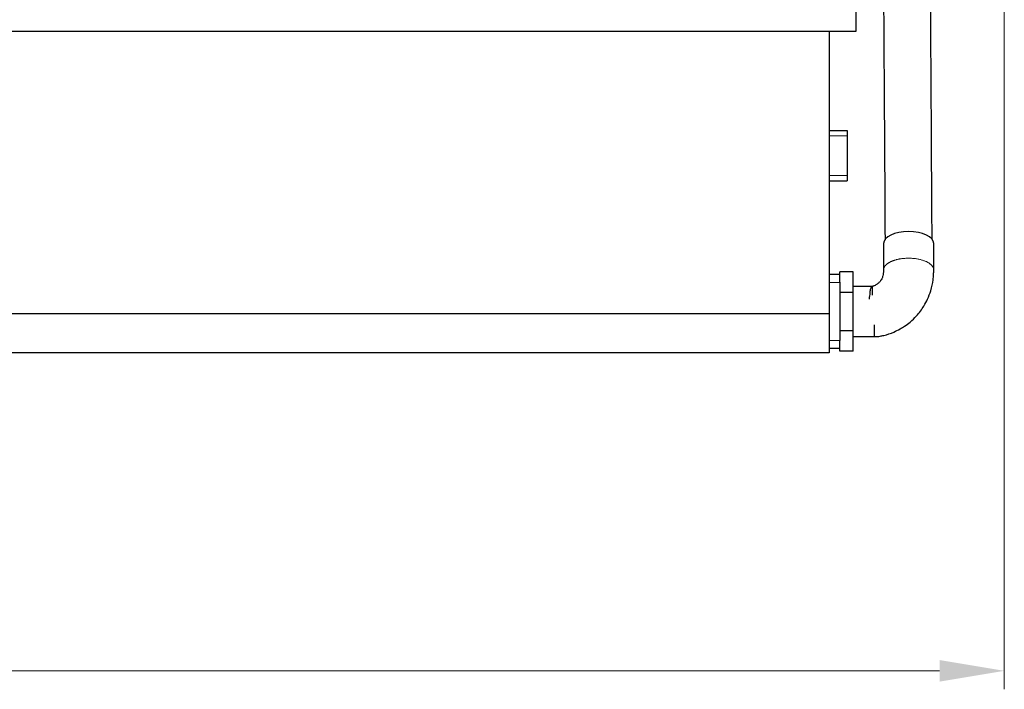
# Model space of a CAD drawing. Header units: inches. Extents: x 0 to 20790, y -12 to 14700.
# Tile 52 of 132: x 5995 to 7858, y 8471 to 9738. Entities that reach past the tile are written whole.
import ezdxf

# ---------------------------------------------------------------- set-up
doc = ezdxf.new("R2010")
doc.units = ezdxf.units.IN
doc.layers.add('1', color=7, linetype='Continuous', true_color=0xffffff)
doc.layers.add('254', color=7, linetype='Continuous', true_color=0xffffff)
doc.styles.add('latin_extended', font='simplex.shx')
doc.dimstyles.get("Standard").update_dxf_attribs({"dimtxt": 0.18, "dimasz": 0.18, "dimexe": 0.18, "dimexo": 0.0625, "dimgap": 0.09, "dimtad": 0, "dimtih": 1, "dimtoh": 1, "dimdec": 4, "dimzin": 0, "dimdsep": 46, "dimtxsty": 'Standard', "dimcen": 0.09, "dimadec": 0, "dimazin": 0, "dimtfac": 1, "dimtdec": 4, "dimtofl": 0, "dimtmove": 0, "dimatfit": 3, "dimfxl": 1, "dimtolj": 1, "dimtzin": 0, "dimarcsym": 0})

# ---------------------------------------------------------------- blocks, each defined once
blk = doc.blocks.new('_U1')
at = {"layer": '254', "color": 3, "linetype": 'Continuous', "lineweight": 13, "transparency": 16777216}
for p, q in [((1623.1, 12324.6), (1623.1, 8470.6)), ((7857.6, 10337.9), (7857.6, 8470.6)), ((1745.6, 8505.6), (7735.1, 8505.6))]:
    blk.add_line(p, q, dxfattribs=at)
at = {"layer": '254', "color": 3, "transparency": 16777216}
for points in [[(1745.6, 8526), (1745.6, 8485.1), (1623.1, 8505.6)], [(7735.1, 8485.1), (7735.1, 8526), (7857.6, 8505.6)]]:
    blk.add_solid(points, dxfattribs=at)
at = {"layer": 'Defpoints', "color": 0, "transparency": 16777216}
for p in [(1623.1, 12359.6), (7857.6, 10372.9), (7857.6, 8505.6)]:
    blk.add_point(p, dxfattribs=at)
at = {"layer": '254', "color": 2, "lineweight": 13, "transparency": 16777216, "insert": (4524.5, 8689.3), "char_height": 122.5, "attachment_point": 1, "style": 'latin_extended'}
blk.add_mtext('\\A1;6235', dxfattribs=at)

msp = doc.modelspace()

# ---------------------------------------------------------------- linework, layer by layer
at = {"layer": '1', "color": 2, "linetype": 'Continuous', "lineweight": 25}
for p, q in [((7576.619, 9760.691), (7576.619, 9715.691)), ((7576.619, 9715.691), (2836.619, 9715.691)), ((7526.619, 9715.691), (7526.619, 9181.123)), ((7526.619, 9528.191), (7560.619, 9528.191)), ((7560.619, 9528.191), (7560.619, 9518.191)), ((7560.619, 9518.191), (7560.619, 9443.191)), ((7560.619, 9443.191), (7560.619, 9433.191)), ((7526.619, 9433.191), (7560.619, 9433.191)), ((7629.119, 9314.689), (7629.119, 9314.649)), ((7546.619, 9255.691), (7526.619, 9255.691)), ((7546.619, 9241.098), (7546.619, 9260.691)), ((7571.619, 9260.691), (7546.619, 9260.691)), ((7571.619, 9221.956), (7571.619, 9260.691)), ((7546.619, 9241.098), (7546.619, 9240.691)), ((7546.619, 9240.691), (7546.619, 9130.926)), ((7571.619, 9221.956), (7546.619, 9221.956)), ((7571.619, 9149.426), (7571.619, 9221.956)), ((7526.619, 9181.123), (2836.619, 9181.123)), ((7526.619, 9181.123), (7526.619, 9107.691)), ((7571.619, 9149.426), (7546.619, 9149.426)), ((7571.619, 9110.691), (7571.619, 9149.426)), ((7546.619, 9110.691), (7546.619, 9130.69)), ((7526.619, 9107.691), (2836.619, 9107.691)), ((7546.619, 9115.691), (7526.619, 9115.691)), ((7571.619, 9110.691), (7546.619, 9110.691))]:
    msp.add_line(p, q, dxfattribs=at)
at = {"layer": '1', "color": 110, "linetype": 'Continuous', "lineweight": 13}
for p, q in [((7526.619, 9518.191), (7560.619, 9518.191)), ((7526.619, 9443.191), (7560.619, 9443.191)), ((7546.619, 9240.691), (7526.619, 9240.691)), ((7546.619, 9130.691), (7526.619, 9130.691))]:
    msp.add_line(p, q, dxfattribs=at)
at = {"layer": '1', "color": 2, "linetype": 'Continuous', "lineweight": 25}
msp.add_ellipse((7676.619, 9314.689), major_axis=(-47.5, 0), ratio=0.46953658, start_param=3.14326162, end_param=6.28318531, dxfattribs=at)
for points, knots in [([(7628.12, 9960.201), (7628.204, 9946.759), (7628.37, 9919.863), (7628.62, 9879.513), (7628.87, 9839.15), (7629.12, 9798.786), (7629.37, 9758.423), (7629.62, 9718.06), (7629.87, 9677.697), (7630.689, 9545.42), (7631.425, 9426.597), (7632.078, 9321.229)], [0, 0, 0, 0, 0.06310824, 0.12627724, 0.18944625, 0.25261526, 0.31578426, 0.37895327, 0.44212228, 0.50529128, 1, 1, 1, 1]), ([(7721.074, 9322.113), (7720.422, 9427.36), (7719.397, 9592.882), (7718.33, 9765.17), (7717.873, 9838.976), (7717.747, 9859.273), (7717.621, 9879.57), (7717.496, 9899.867), (7717.37, 9920.164), (7717.244, 9940.44), (7717.161, 9953.95), (7717.119, 9960.695)], [0, 0, 0, 0, 0.4944396, 0.77760797, 0.80939217, 0.84117637, 0.87296058, 0.90474478, 0.93652899, 0.9683132, 1, 1, 1, 1]), ([(7629.119, 9314.64), (7629.119, 9306.254), (7629.119, 9293.674), (7629.119, 9276.9), (7629.119, 9268.513), (7629.119, 9264.319)], [0, 0, 0, 0, 0.49996928, 0.74995394, 1, 1, 1, 1]), ([(7724.119, 9264.369), (7724.119, 9266.477), (7724.119, 9270.682), (7724.119, 9276.984), (7724.119, 9283.276), (7724.119, 9295.861), (7724.119, 9306.347), (7724.119, 9314.737)], [0, 0, 0, 0, 0.12554045, 0.25046344, 0.37538687, 0.5003091, 1, 1, 1, 1]), ([(7629.119, 9264.319), (7629.149, 9262.124), (7628.917, 9258.419), (7627.906, 9252.774), (7626.301, 9248.32), (7624.244, 9244.933), (7622.643, 9242.873), (7621.246, 9241.277), (7618.522, 9238.641), (7615.237, 9236.313), (7612.125, 9234.66), (7610.919, 9234.11), (7610.522, 9233.942)], [0, 0, 0, 0, 0.17684998, 0.30257318, 0.46338088, 0.56705634, 0.60847212, 0.64531681, 0.70959798, 0.86958638, 0.95575197, 1, 1, 1, 1]), ([(7611.626, 9138.191), (7615.423, 9138.246), (7621.517, 9138.742), (7633.956, 9141.303), (7646.665, 9145.686), (7659.651, 9152.169), (7669.889, 9158.489), (7680.562, 9166.46), (7693.432, 9178.683), (7704.555, 9193.446), (7713.198, 9209.83), (7719.452, 9226.632), (7722.751, 9242.516), (7723.821, 9254.14), (7724.08, 9260.24), (7724.12, 9262.987), (7724.119, 9264.369)], [0, 0, 0, 0, 0.05931296, 0.09677846, 0.20373382, 0.27368496, 0.32836898, 0.39733796, 0.48622071, 0.60992789, 0.68804843, 0.77822319, 0.89485776, 0.95219388, 0.9758531, 1, 1, 1, 1]), ([(7608.16, 9216.618), (7608.161, 9217.705), (7608.167, 9222.874), (7608.16, 9228.417), (7608.071, 9231.843), (7608.127, 9232.83), (7607.615, 9233.088), (7607.209, 9233.145), (7606.919, 9233.163), (7606.654, 9233.17), (7606.329, 9233.176), (7605.116, 9233.18), (7600.148, 9233.188), (7588.699, 9233.189), (7578.229, 9233.192), (7571.619, 9233.191)], [0, 0, 0, 0, 0.05712845, 0.28255195, 0.389298, 0.47985433, 0.50870544, 0.51914395, 0.52727712, 0.53066918, 0.53376207, 0.54219886, 0.57918122, 0.73493725, 1, 1, 1, 1]), ([(7610.522, 9233.942), (7610.49, 9233.927), (7610.253, 9233.819), (7609.868, 9233.666), (7609.476, 9233.514), (7609.246, 9233.429), (7609.076, 9233.368), (7608.908, 9233.309), (7608.677, 9233.229), (7608.222, 9233.075), (7607.032, 9232.634), (7606.003, 9231.811), (7604.636, 9229.52), (7603.516, 9225.301), (7603.312, 9219.332), (7602.28, 9213.436), (7602.214, 9210.427), (7602.236, 9209.34)], [0, 0, 0, 0, 0.00318821, 0.02337753, 0.03285114, 0.03702992, 0.04076832, 0.0443109, 0.0479271, 0.05625244, 0.08070083, 0.20867219, 0.34333702, 0.5469526, 0.77949445, 0.92171433, 1, 1, 1, 1]), ([(7571.619, 9138.191), (7578.286, 9138.191), (7587.175, 9138.191), (7598.286, 9138.191), (7604.955, 9138.191), (7609.402, 9138.191), (7611.626, 9138.191)], [0, 0, 0, 0, 0.49991383, 0.66655195, 0.83318868, 1, 1, 1, 1])]:
    msp.add_open_spline(points, degree=3, knots=knots, dxfattribs=at)
at = {"layer": '1', "color": 110, "linetype": 'Continuous', "lineweight": 13}
msp.add_rational_spline([(7629.119, 9264.38), (7629.13, 9270.102), (7633.275, 9275.887), (7641.75, 9280.268), (7650.472, 9282.965)], [0.997330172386, 0.991102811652, 0.994113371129, 1.01661171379, 1.01661171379], degree=4, dxfattribs=at)
msp.add_rational_spline([(7650.472, 9282.965), (7664.492, 9287.3), (7687.739, 9289.766), (7707.03, 9283.189), (7719.754, 9274.128), (7722.604, 9271.134), (7724.107, 9267.795), (7724.119, 9264.368)], [1.01661171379, 1.01661171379, 0.958470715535, 1.01661171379, 1.01661171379, 1.00837556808, 1.00120291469, 0.997393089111], degree=4, knots=[0, 0, 0, 0, 0, 0.72654618, 0.72654618, 0.72654618, 1, 1, 1, 1, 1], dxfattribs=at)
at = {"layer": '1', "color": 2, "linetype": 'Continuous', "lineweight": 25}
msp.add_rational_spline([(7611.597, 9160.357), (7611.6, 9154.845), (7611.604, 9150.111), (7611.608, 9146.422), (7611.615, 9141.237), (7611.619, 9139.251), (7611.623, 9138.198), (7611.626, 9138.191)], [0.999117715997, 1.00338748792, 1.00994732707, 1.01661171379, 1.01661171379, 1.01069754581, 1.0045279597, 1.00015213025], degree=4, knots=[0, 0, 0, 0, 0, 0.51492395, 0.51492395, 0.51492395, 1, 1, 1, 1, 1], dxfattribs=at)

# ---------------------------------------------------------------- dimensions: what is measured, and where the dimension line sits
at = {"layer": '254', "color": 2, "linetype": 'Continuous', "lineweight": 13}
dim = msp.add_linear_dim(base=(7857.619, 8505.565), p1=(1623.113, 12359.55), p2=(7857.619, 10372.893), dimstyle='Standard', override={"dimscale": 35, "dimtxt": 3.5, "dimasz": 3.5, "dimexe": 1, "dimexo": 1, "dimgap": 1.75, "dimtad": 1, "dimtih": 1, "dimtoh": 0, "dimdec": 0, "dimlfac": 1, "dimzin": 8, "dimdsep": 46, "dimlunit": 2, "dimtxsty": 'latin_extended', "dimsah": 1, "dimse1": 0, "dimse2": 0, "dimsd1": 0, "dimsd2": 0, "dimclrd": 3, "dimclre": 3, "dimclrt": 2, "dimtol": 0, "dimtm": -0.1, "dimtfac": 0.714286, "dimtdec": 3, "dimtofl": 1, "dimtmove": 0, "dimtzin": 8, "dimlwd": 13, "dimlwe": 13}, dxfattribs=at)
dim.commit()
dim.dimension.update_dxf_attribs({"geometry": '_U1', "text_midpoint": (4740.366, 8505.565), "dimtype": 160})

doc.saveas('drawing.dxf')
